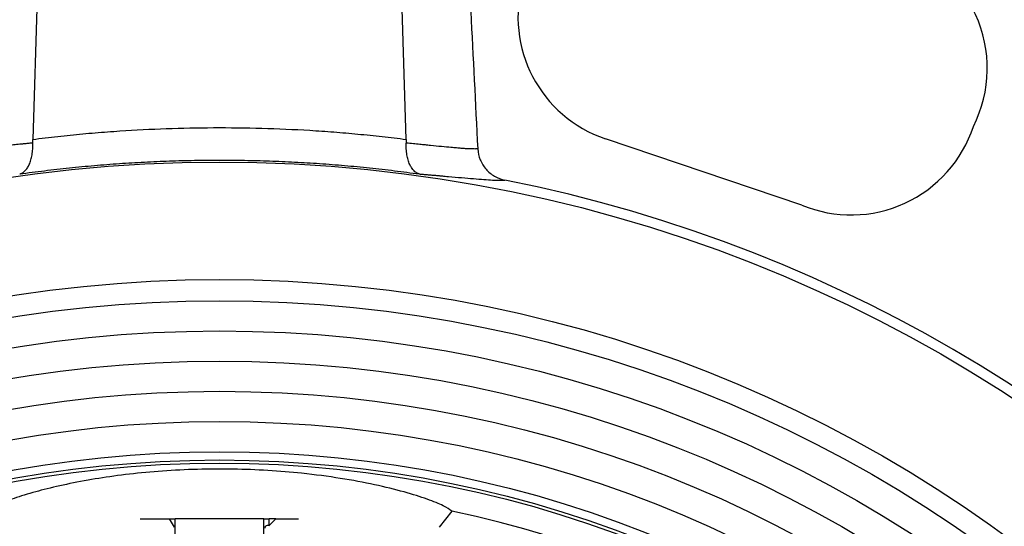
# Model space of a CAD drawing. Header units: millimetres. Extents: x 183 to 1403, y 24 to 1305.
# Tile 6 of 31: x 615 to 703, y 611 to 656. Entities that reach past the tile are written whole.
import ezdxf

# ---------------------------------------------------------------- set-up
doc = ezdxf.new("R2010")
doc.units = ezdxf.units.MM

msp = doc.modelspace()

# ---------------------------------------------------------------- linework, layer by layer
at = {"color": 7, "linetype": 'Continuous', "lineweight": 25}
for p, q in [((619.182, 733.618), (616.489, 645.646)), ((649.875, 645.646), (647.182, 733.618)), ((685.215, 639.771), (667.676, 645.697)), ((628.678, 611.718), (629.128, 610.967)), ((628.678, 611.718), (629.209, 611.718)), ((629.209, 416.518), (629.209, 611.718)), ((637.155, 416.518), (637.155, 611.718)), ((637.155, 611.718), (637.627, 611.718)), ((637.627, 611.124), (637.627, 611.718)), ((637.627, 611.124), (638.227, 611.718)), ((638.227, 611.718), (637.627, 611.718)), ((652.836, 610.968), (653.988, 612.39))]:
    msp.add_line(p, q, dxfattribs=at)
for radius in [129.5, 119, 117.1, 114.4, 111.7, 109, 106.3, 103.6, 102.86, 102.579]:
    msp.add_circle((633.182, 514.118), radius, dxfattribs=at)
for centre, radius, start, end in [((671.357, 656.592), 11.5, 76.3913, 251.32873), ((690.297, 652.007), 11.5, 333.13632, 76.3913), ((689.627, 650.39), 11.5, 247.43747, 341.86368), ((633.182, 514.118), 130.41, 279.92759, 78.71956), ((633.182, 514.118), 100.45, 281.91531, 78.07367)]:
    msp.add_arc(centre, radius, start, end, dxfattribs=at)
for points, knots in [([(651.742, 733.618), (652.412, 720.389), (653.084, 707.16), (653.756, 693.932), (654.173, 685.742), (654.59, 677.553), (655.007, 669.363), (655.424, 661.173), (655.841, 652.984), (656.259, 644.794)], [0, 0, 0, 0, 0.03973729, 0.03973729, 0.03973729, 0.0643379, 0.0643379, 0.0643379, 0.08893852, 0.08893852, 0.08893852, 0.08893852]), ([(616.489, 645.646), (616.862, 645.693), (617.609, 645.786), (618.727, 645.913), (619.843, 646.032), (620.956, 646.14), (622.067, 646.238), (623.175, 646.327), (625.292, 646.478), (628.444, 646.638), (632.679, 646.72), (636.96, 646.67), (640.551, 646.512), (643.408, 646.315), (645.558, 646.129), (647.715, 645.911), (649.154, 645.735), (649.875, 645.646)], [0, 0, 0, 0, 0.033751, 0.067387, 0.10091, 0.134323, 0.167627, 0.200826, 0.233922, 0.357879, 0.483626, 0.613434, 0.741515, 0.805684, 0.870142, 0.934909, 1, 1, 1, 1]), ([(616.49, 645.321), (616.371, 645.309), (616.138, 645.286), (615.803, 645.252), (615.487, 645.22), (615.19, 645.19), (614.91, 645.161), (614.647, 645.134), (614.4, 645.109), (613.882, 645.056), (613.153, 644.983), (612.285, 644.9), (611.552, 644.839), (611.04, 644.805), (610.697, 644.791), (610.47, 644.786), (610.27, 644.786), (610.159, 644.792), (610.104, 644.794)], [0, 0, 0, 0, 0.036229, 0.07128, 0.105153, 0.137847, 0.169364, 0.199703, 0.228864, 0.256846, 0.387853, 0.512562, 0.640379, 0.761991, 0.822114, 0.881823, 0.941119, 1, 1, 1, 1]), ([(615.326, 642.559), (615.351, 642.565), (615.402, 642.578), (615.482, 642.609), (615.577, 642.656), (615.682, 642.726), (615.836, 642.86), (616.008, 643.074), (616.19, 643.409), (616.331, 643.798), (616.42, 644.187), (616.466, 644.517), (616.488, 644.783), (616.498, 645.051), (616.493, 645.232), (616.49, 645.321)], [0, 0, 0, 0, 0.037054, 0.078464, 0.124367, 0.186105, 0.248993, 0.384563, 0.499055, 0.629962, 0.748548, 0.813664, 0.87736, 0.939506, 1, 1, 1, 1]), ([(651.037, 642.559), (651.012, 642.565), (650.96, 642.578), (650.88, 642.609), (650.798, 642.65), (650.694, 642.717), (650.534, 642.85), (650.351, 643.079), (650.171, 643.417), (650.031, 643.799), (649.943, 644.188), (649.897, 644.518), (649.874, 644.785), (649.865, 645.052), (649.87, 645.233), (649.873, 645.321)], [0, 0, 0, 0, 0.037729, 0.079155, 0.124362, 0.166429, 0.248992, 0.391081, 0.499047, 0.630668, 0.748545, 0.813988, 0.877782, 0.939813, 1, 1, 1, 1]), ([(656.259, 644.794), (656.227, 644.793), (656.163, 644.789), (656.054, 644.787), (655.936, 644.787), (655.806, 644.788), (655.665, 644.792), (655.513, 644.798), (655.35, 644.806), (655.175, 644.816), (654.988, 644.828), (654.789, 644.842), (654.578, 644.859), (654.355, 644.877), (654.119, 644.898), (653.697, 644.936), (653.031, 645), (652.244, 645.08), (651.572, 645.149), (651.065, 645.201), (650.499, 645.259), (650.086, 645.3), (649.873, 645.321)], [0, 0, 0, 0, 0.034883, 0.070071, 0.105563, 0.14136, 0.177461, 0.213868, 0.250578, 0.287593, 0.324912, 0.362535, 0.400462, 0.438692, 0.477225, 0.51606, 0.635885, 0.763287, 0.816342, 0.87348, 0.934699, 1, 1, 1, 1]), ([(656.267, 644.795), (656.284, 644.461), (656.355, 644.139), (656.607, 643.519), (656.78, 643.238), (657.22, 642.735), (657.475, 642.525), (658.053, 642.191), (658.363, 642.074), (658.691, 642.009)], [0, 0, 0, 0, 0.25, 0.25, 0.5, 0.5, 0.75, 0.75, 1, 1, 1, 1]), ([(615.326, 642.559), (615.696, 642.61), (616.436, 642.711), (617.546, 642.85), (618.658, 642.981), (619.771, 643.102), (620.885, 643.213), (622, 643.314), (623.116, 643.406), (624.233, 643.488), (625.35, 643.561), (626.468, 643.623), (627.586, 643.677), (628.704, 643.72), (629.823, 643.754), (630.943, 643.778), (632.062, 643.793), (633.555, 643.799), (635.421, 643.783), (637.659, 643.725), (639.896, 643.628), (642.131, 643.493), (644.364, 643.319), (646.593, 643.106), (648.818, 642.857), (650.297, 642.659), (651.037, 642.559)], [0, 0, 0, 0, 0.031251, 0.062501, 0.093752, 0.125002, 0.156253, 0.187503, 0.218753, 0.250003, 0.281254, 0.312504, 0.343754, 0.375003, 0.406253, 0.437503, 0.468753, 0.500002, 0.562503, 0.625004, 0.687504, 0.750004, 0.812503, 0.875003, 0.937501, 1, 1, 1, 1]), ([(651.037, 642.559), (651.156, 642.549), (651.392, 642.529), (651.738, 642.499), (652.076, 642.469), (652.406, 642.44), (652.728, 642.412), (653.042, 642.383), (653.348, 642.356), (653.966, 642.3), (654.845, 642.221), (655.904, 642.13), (656.832, 642.058), (657.462, 642.019), (657.867, 642.002), (658.115, 641.996), (658.335, 641.995), (658.531, 641.998), (658.638, 642.005), (658.691, 642.009)], [0, 0, 0, 0, 0.029464, 0.058845, 0.088149, 0.11738, 0.146545, 0.17565, 0.204701, 0.233702, 0.356226, 0.479796, 0.608436, 0.735979, 0.788504, 0.841134, 0.893903, 0.946847, 1, 1, 1, 1]), ([(653.94, 612.4), (653.727, 612.554), (653.3, 612.864), (651.829, 613.464), (649.769, 614.116), (647.15, 614.766), (644.048, 615.35), (640.802, 615.786), (637.535, 616.057), (635.04, 616.156), (632.528, 616.178), (630.011, 616.12), (626.936, 615.916), (624.041, 615.593), (621.32, 615.173), (618.851, 614.676), (616.611, 614.115), (614.761, 613.54), (613.166, 612.919), (612.692, 612.588), (612.423, 612.4)], [0, 0, 0, 0, 0.064507, 0.129012, 0.19353, 0.258021, 0.31992, 0.381773, 0.431426, 0.481065, 0.499969, 0.549638, 0.599318, 0.64886, 0.698422, 0.751541, 0.804679, 0.863589, 0.92251, 1, 1, 1, 1]), ([(626.086, 611.718), (626.227, 611.718), (627.273, 611.718), (628.076, 611.718), (628.569, 611.718), (628.678, 611.718)], [0, 0, 0, 0, 0.107857, 0.803356, 1, 1, 1, 1]), ([(637.155, 611.718), (636.822, 611.718), (636.226, 611.718), (635.113, 611.718), (634.031, 611.718), (633.075, 611.718), (632.088, 611.718), (630.962, 611.718), (629.978, 611.718), (629.442, 611.718), (629.209, 611.718)], [0, 0, 0, 0, 0.1892802, 0.3395242, 0.4259788, 0.5132365, 0.5875203, 0.6893776, 0.8648226, 1, 1, 1, 1]), ([(638.227, 611.718), (638.763, 611.718), (639.305, 611.718), (640.224, 611.718), (640.235, 611.718)], [0, 0, 0, 0, 0.987762, 1, 1, 1, 1]), ([(637.24, 610.871), (637.277, 611.009), (637.325, 611.193), (637.566, 611.138), (637.627, 611.124)], [0, 0, 0, 0, 0.748381, 1, 1, 1, 1])]:
    msp.add_open_spline(points, degree=3, knots=knots, dxfattribs=at)
for points in [[(616.49, 645.321), (616.486, 645.429), (616.485, 645.538), (616.489, 645.646)], [(649.875, 645.646), (649.878, 645.538), (649.877, 645.429), (649.873, 645.321)]]:
    msp.add_open_spline(points, degree=3, dxfattribs=at)

doc.saveas('drawing.dxf')
